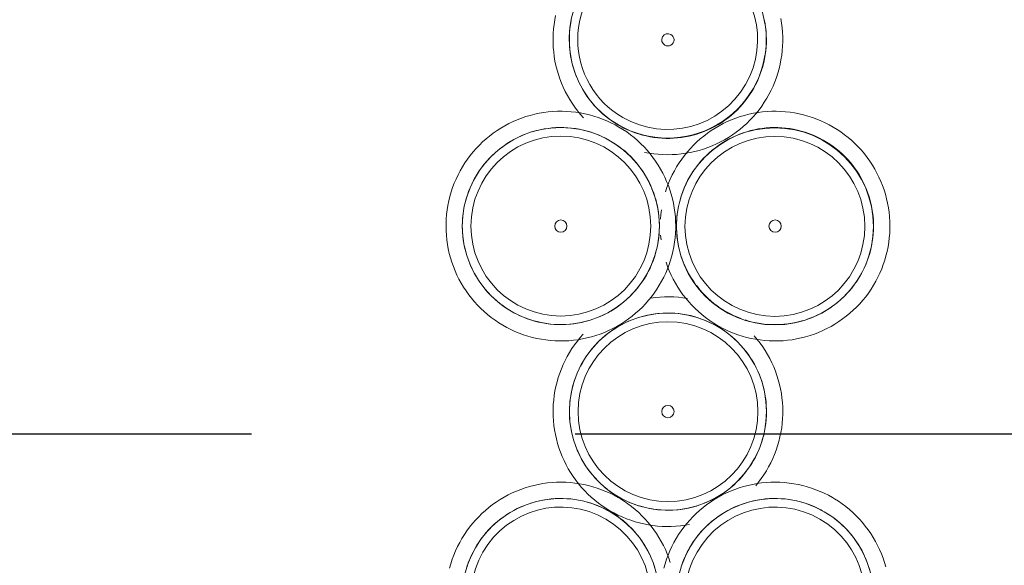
# Model space of a CAD drawing. Extents: x 2820 to 91013, y 1478 to 38178.
# Tile 138 of 182: x 36441 to 36682, y 35406 to 35540. Entities that reach past the tile are written whole.
import ezdxf

# ---------------------------------------------------------------- set-up
doc = ezdxf.new("R2010")
doc.units = 0
doc.header["$LTSCALE"] = 50
doc.linetypes.add('HIDDEN2', pattern=[4.7625, 3.175, -1.5875])
doc.layers.get('0').update_dxf_attribs({"linetype": 'CONTINUOUS'})
doc.layers.add('IWTEKST', color=2, linetype='CONTINUOUS')
doc.layers.add('Onderlegger 2e verdieping$0$A-GENM', color=8, linetype='CONTINUOUS', lineweight=18)
pattern_1 = [(165, (48942.55, -13974.65), (-183.013, -683.013), []), (165, (48857.55, -13827.4), (-183.013, -683.013), []), (165, (48852.55, -13818.76), (-183.013, -683.013), []), (165, (48847.55, -13810.1), (-183.013, -683.013), []), (165, (48842.55, -13801.44), (-183.013, -683.013), []), (165, (48837.55, -13792.8), (-183.013, -683.013), []), (165, (48832.55, -13784.1), (-183.013, -683.013), []), (165, (48827.55, -13775.46), (-183.013, -683.013), [])]
pattern_2 = [(45, (-36599.95, -35443.6), (-500, 500), []), (45, (-36429.95, -35443.6), (-500, 500), []), (45, (-36419.95, -35443.6), (-500, 500), []), (45, (-36409.95, -35443.6), (-500, 500), []), (45, (-36399.95, -35443.6), (-500, 500), []), (45, (-36389.95, -35443.6), (-500, 500), []), (45, (-36379.95, -35443.6), (-500, 500), []), (45, (-36369.95, -35443.6), (-500, 500), [])]

# ---------------------------------------------------------------- blocks, each defined once
blk = doc.blocks.new('Onderlegger 2e verdieping$0$22_KA_stijgerbuizenwand sectie - Type-V155-Plotview 2e Verdieping - schaal 1 op 100')
at = {"layer": 'Onderlegger 2e verdieping$0$A-GENM'}
h = blk.add_hatch(dxfattribs=at)
h.set_pattern_fill('FP_277', color=256, style=0, pattern_type=2)
h.set_pattern_definition(pattern_1)
h.paths.add_polyline_path([(-6.71, 59.66), (-18.79, 68.43), (-33.71, 68.43), (-45.79, 59.66), (-50.4, 45.47), (-45.79, 31.27), (-33.71, 22.5), (-18.79, 22.5), (-6.71, 31.27), (-2.1, 45.47)], flags=0)
h.paths.add_polyline_path([(-8.42, 58.42), (-4.21, 45.47), (-8.42, 32.51), (-19.44, 24.51), (-33.06, 24.51), (-44.08, 32.51), (-48.29, 45.47), (-44.08, 58.42), (-33.06, 66.42), (-19.44, 66.42)], flags=0)
h = blk.add_hatch(dxfattribs=at)
h.set_pattern_fill('FP_277', color=256, style=0, pattern_type=2)
h.set_pattern_definition(pattern_1)
h.paths.add_polyline_path([(19.54, 14.2), (7.46, 22.97), (-7.46, 22.97), (-19.54, 14.2), (-24.15, 0), (-19.54, -14.2), (-7.46, -22.97), (7.46, -22.97), (19.54, -14.2), (24.15, 0)], flags=0)
h.paths.add_polyline_path([(17.83, 12.95), (22.04, 0), (17.83, -12.95), (6.81, -20.96), (-6.81, -20.96), (-17.83, -12.95), (-22.04, 0), (-17.83, 12.95), (-6.81, 20.96), (6.81, 20.96)], flags=0)
at = {"layer": 'Onderlegger 2e verdieping$0$A-GENM', "flags": 128}
for points in [[(-46.23, 65.3), (-47.01, 64.48), (-47.75, 63.64), (-48.46, 62.76), (-49.13, 61.86), (-49.77, 60.93), (-50.37, 59.98), (-50.93, 59), (-51.45, 58), (-51.94, 56.99), (-52.38, 55.95), (-52.77, 54.9), (-53.13, 53.83), (-53.44, 52.75), (-53.71, 51.65), (-53.94, 50.55), (-54.12, 49.44), (-54.25, 48.32), (-54.35, 47.2), (-54.39, 46.07), (-54.4, 45.47)], [(-45.62, 59.89), (-45.03, 60.65), (-44.41, 61.39), (-43.75, 62.1), (-43.08, 62.79), (-42.37, 63.45), (-41.64, 64.08), (-40.88, 64.68), (-40.1, 65.25), (-39.3, 65.79), (-38.48, 66.29), (-37.63, 66.77), (-36.77, 67.2), (-35.89, 67.61), (-35, 67.98), (-34.09, 68.31)], [(-50.4, 45.47), (-50.38, 46.43), (-50.32, 47.4), (-50.23, 48.36), (-50.09, 49.31), (-49.92, 50.26), (-49.71, 51.21), (-49.46, 52.14), (-49.17, 53.06), (-48.85, 53.97), (-48.49, 54.87), (-48.1, 55.75), (-47.67, 56.62), (-47.21, 57.47), (-46.71, 58.29), (-46.18, 59.1)], [(-54.4, 45.47), (-54.38, 44.34), (-54.31, 43.22), (-54.2, 42.1), (-54.04, 40.98), (-53.84, 39.87), (-53.59, 38.78), (-53.3, 37.69), (-52.97, 36.61), (-52.6, 35.55), (-52.18, 34.5), (-51.72, 33.48), (-51.22, 32.47), (-50.68, 31.48), (-50.1, 30.51), (-49.48, 29.57), (-48.83, 28.66), (-48.14, 27.77), (-47.41, 26.9), (-46.65, 26.07), (-45.86, 25.27), (-45.04, 24.5), (-44.19, 23.77), (-43.3, 23.07), (-42.39, 22.41), (-41.46, 21.78), (-40.5, 21.19), (-39.52, 20.64), (-38.51, 20.13), (-37.49, 19.66), (-36.45, 19.23), (-35.39, 18.84), (-34.32, 18.5), (-33.24, 18.2), (-32.14, 17.94), (-31.03, 17.73), (-29.92, 17.56), (-28.8, 17.43), (-27.68, 17.35), (-26.55, 17.32), (-25.43, 17.33), (-24.3, 17.38), (-23.18, 17.48), (-22.07, 17.63), (-20.96, 17.82), (-19.85, 18.05), (-18.76, 18.33)], [(-21.2, 21.85), (-22.15, 21.67), (-23.1, 21.52), (-24.06, 21.42), (-25.02, 21.35), (-25.99, 21.32), (-26.96, 21.33), (-27.92, 21.37), (-28.88, 21.46), (-29.84, 21.58), (-30.79, 21.75), (-31.74, 21.95), (-32.67, 22.19), (-33.6, 22.46), (-34.51, 22.77), (-35.41, 23.12), (-36.3, 23.51), (-37.17, 23.93), (-38.02, 24.38), (-38.86, 24.87), (-39.67, 25.39), (-40.46, 25.94), (-41.23, 26.53), (-41.98, 27.14), (-42.7, 27.78), (-43.39, 28.45), (-44.06, 29.15), (-44.7, 29.88), (-45.3, 30.63), (-45.88, 31.4), (-46.43, 32.2), (-46.94, 33.02), (-47.43, 33.85), (-47.87, 34.71), (-48.29, 35.58), (-48.66, 36.47), (-49, 37.38), (-49.31, 38.29), (-49.58, 39.22), (-49.81, 40.16), (-50, 41.1), (-50.16, 42.06), (-50.28, 43.02), (-50.35, 43.98), (-50.39, 44.94)], [(-19.37, 14.42), (-18.78, 15.19), (-18.16, 15.92), (-17.5, 16.64), (-16.83, 17.32), (-16.12, 17.98), (-15.39, 18.61), (-14.63, 19.21), (-13.85, 19.78), (-13.05, 20.32), (-12.23, 20.83), (-11.38, 21.3), (-10.52, 21.74), (-9.64, 22.14), (-8.75, 22.51), (-7.84, 22.84)], [(-20.76, 19.01), (-21.5, 18.17), (-22.21, 17.29), (-22.88, 16.39), (-23.52, 15.46), (-24.12, 14.51), (-24.68, 13.54), (-25.2, 12.54), (-25.69, 11.52), (-26.13, 10.48), (-26.52, 9.43), (-26.88, 8.36), (-27.19, 7.28), (-27.46, 6.19), (-27.69, 5.08), (-27.87, 3.97), (-28, 2.85), (-28.1, 1.73), (-28.14, 0.61), (-28.15, 0)], [(-24.15, 0), (-24.13, 0.97), (-24.07, 1.93), (-23.98, 2.89), (-23.84, 3.85), (-23.67, 4.8), (-23.46, 5.74), (-23.21, 6.67), (-22.92, 7.6), (-22.6, 8.51), (-22.24, 9.4), (-21.85, 10.29), (-21.42, 11.15), (-20.96, 12), (-20.46, 12.83), (-19.93, 13.64)], [(-28.15, 0), (-28.13, -1.13), (-28.06, -2.25), (-27.95, -3.37), (-27.79, -4.48), (-27.59, -5.59), (-27.34, -6.69), (-27.05, -7.78), (-26.72, -8.86), (-26.35, -9.92), (-25.93, -10.96), (-25.47, -11.99), (-24.97, -13), (-24.43, -13.99), (-23.85, -14.95), (-23.23, -15.89), (-22.58, -16.81), (-21.89, -17.7), (-21.16, -18.56), (-20.4, -19.39), (-19.61, -20.19), (-18.79, -20.96), (-17.94, -21.7), (-17.05, -22.4), (-16.14, -23.06), (-15.21, -23.69), (-14.25, -24.28), (-13.27, -24.83), (-12.26, -25.34), (-11.24, -25.81), (-10.2, -26.24), (-9.14, -26.62), (-8.07, -26.97), (-6.99, -27.27), (-5.89, -27.53), (-4.78, -27.74), (-3.67, -27.91), (-2.55, -28.03), (-1.43, -28.11), (-0.3, -28.15), (0.82, -28.14), (1.95, -28.08), (3.07, -27.98), (4.18, -27.84), (5.29, -27.65), (6.4, -27.41), (7.49, -27.14)], [(5.05, -23.62), (4.1, -23.8), (3.15, -23.94), (2.19, -24.05), (1.23, -24.12), (0.26, -24.15), (-0.71, -24.14), (-1.67, -24.09), (-2.63, -24.01), (-3.59, -23.88), (-4.54, -23.72), (-5.49, -23.52), (-6.42, -23.28), (-7.35, -23), (-8.26, -22.69), (-9.16, -22.34), (-10.05, -21.96), (-10.92, -21.54), (-11.77, -21.09), (-12.61, -20.6), (-13.42, -20.08), (-14.21, -19.53), (-14.98, -18.94), (-15.73, -18.33), (-16.45, -17.68), (-17.14, -17.01), (-17.81, -16.31), (-18.45, -15.59), (-19.05, -14.84), (-19.63, -14.06), (-20.18, -13.27), (-20.69, -12.45), (-21.18, -11.61), (-21.62, -10.76), (-22.04, -9.88), (-22.41, -8.99), (-22.75, -8.09), (-23.06, -7.17), (-23.33, -6.25), (-23.56, -5.31), (-23.75, -4.36), (-23.91, -3.41), (-24.03, -2.45), (-24.1, -1.49), (-24.14, -0.52)]]:
    blk.add_lwpolyline(points, dxfattribs=at)
at = {"layer": 'Onderlegger 2e verdieping$0$A-GENM'}
for centre, radius, start, end in [((-26.25, 45.47), 24.15, 360, 180), ((-26.25, 45.47), 22.04, 0, 180), ((-26.25, 45.47), 24.15, 180, 360), ((-26.25, 45.47), 22.04, 180, 0), ((0, 0), 24.15, 360, 180), ((0, 0), 22.04, 0, 180), ((0, 0), 24.15, 180, 360), ((0, 0), 22.04, 180, 0)]:
    blk.add_arc(centre, radius, start, end, dxfattribs=at)
blk = doc.blocks.new('Onderlegger 2e verdieping$0$22_KA_stijgerbuizenwand sectie - Type-V156-Plotview 2e Verdieping - schaal 1 op 100')
at = {"layer": 'Onderlegger 2e verdieping$0$A-GENM'}
h = blk.add_hatch(dxfattribs=at)
h.set_pattern_fill('FP_278', color=256, style=0, pattern_type=2)
h.set_pattern_definition(pattern_2)
h.paths.add_polyline_path([(33.67, 22.42), (45.74, 31.2), (50.36, 45.39), (45.74, 59.59), (33.67, 68.36), (18.74, 68.36), (6.67, 59.59), (2.06, 45.39), (6.98, 30.97), (18.74, 22.42)], flags=0)
h.paths.add_polyline_path([(33.02, 24.43), (19.4, 24.43), (8.38, 32.44), (4.17, 45.39), (8.38, 58.34), (19.4, 66.35), (33.02, 66.35), (44.03, 58.34), (48.24, 45.39), (44.03, 32.44)], flags=0)
h = blk.add_hatch(dxfattribs=at)
h.set_pattern_fill('FP_278', color=256, style=0, pattern_type=2)
h.set_pattern_definition(pattern_2)
h.paths.add_polyline_path([(6.98, -22.97), (7.46, -22.97), (19.54, -14.2), (24.15, 0), (19.54, 14.2), (6.98, 22.97), (-7.46, 22.97), (-19.72, 13.64), (-24.15, 0), (-19.54, -14.2), (-7.46, -22.97)], flags=0)
h.paths.add_polyline_path([(-6.81, -20.96), (-17.83, -12.95), (-22.04, 0), (-16.88, 13.64), (-6.81, 20.96), (6.98, 20.83), (17.83, 12.95), (22.04, 0), (17.83, -12.95), (6.81, -20.96)], flags=0)
blk.add_line((-1.81, 43.22), (-1.7, 42.1), dxfattribs=at)
at = {"layer": 'Onderlegger 2e verdieping$0$A-GENM', "flags": 128}
for points in [[(1.9, 45.47), (1.88, 46.59), (1.81, 47.72), (1.7, 48.84), (1.54, 49.95), (1.34, 51.06), (1.09, 52.16), (0.8, 53.25), (0.47, 54.32), (0.1, 55.38), (-0.32, 56.43), (-0.78, 57.46), (-1.28, 58.47), (-1.82, 59.45), (-2.4, 60.42), (-3.02, 61.36), (-3.67, 62.28), (-4.36, 63.17), (-5.09, 64.03), (-5.85, 64.86), (-6.64, 65.66), (-7.46, 66.43), (-8.31, 67.16), (-9.2, 67.86), (-10.11, 68.53), (-11.04, 69.15), (-12, 69.74), (-12.98, 70.29), (-13.99, 70.8), (-15.01, 71.27), (-16.05, 71.7), (-17.11, 72.09), (-18.18, 72.43), (-19.26, 72.74), (-20.36, 72.99), (-21.47, 73.21), (-22.58, 73.38), (-23.7, 73.5), (-24.82, 73.58), (-25.95, 73.61), (-27.07, 73.6), (-28.2, 73.55), (-29.32, 73.45), (-30.43, 73.3), (-31.54, 73.11), (-32.65, 72.88), (-33.74, 72.6), (-34.82, 72.28), (-35.88, 71.92), (-36.93, 71.51), (-37.96, 71.06), (-38.98, 70.57), (-39.97, 70.05), (-40.94, 69.48), (-41.89, 68.87), (-42.82, 68.23), (-43.71, 67.54), (-44.58, 66.83), (-45.42, 66.08), (-46.23, 65.3), (-47.01, 64.48), (-47.75, 63.64), (-48.46, 62.76), (-49.13, 61.86), (-49.77, 60.93), (-50.37, 59.98), (-50.93, 59), (-51.45, 58), (-51.94, 56.99), (-52.38, 55.95), (-52.77, 54.9), (-53.13, 53.83), (-53.44, 52.75), (-53.71, 51.65), (-53.94, 50.55), (-54.12, 49.44), (-54.25, 48.32), (-54.35, 47.2), (-54.39, 46.07), (-54.4, 45.47)], [(54.4, 45.47), (54.38, 46.59), (54.31, 47.72), (54.2, 48.84), (54.04, 49.95), (53.84, 51.06), (53.59, 52.16), (53.3, 53.25), (52.97, 54.32), (52.6, 55.38), (52.18, 56.43), (51.72, 57.46), (51.22, 58.47), (50.68, 59.45), (50.1, 60.42), (49.48, 61.36), (48.83, 62.28), (48.14, 63.17), (47.41, 64.03), (46.65, 64.86), (45.86, 65.66), (45.04, 66.43), (44.19, 67.16), (43.3, 67.86), (42.39, 68.53), (41.46, 69.15), (40.5, 69.74), (39.52, 70.29), (38.51, 70.8), (37.49, 71.27), (36.45, 71.7), (35.39, 72.09), (34.32, 72.43), (33.24, 72.74), (32.14, 72.99), (31.03, 73.21), (29.92, 73.38), (28.8, 73.5), (27.68, 73.58), (26.55, 73.61), (25.43, 73.6), (24.3, 73.55), (23.18, 73.45), (22.07, 73.3), (20.96, 73.11), (19.85, 72.88), (18.76, 72.6), (17.68, 72.28), (16.62, 71.92), (15.57, 71.51), (14.54, 71.06), (13.52, 70.57), (12.53, 70.05), (11.56, 69.48), (10.61, 68.87), (9.68, 68.23), (8.79, 67.54), (7.92, 66.83), (7.08, 66.08), (6.27, 65.3), (5.49, 64.48), (4.75, 63.64), (4.04, 62.76), (3.37, 61.86), (2.73, 60.93), (2.13, 59.98), (1.57, 59), (1.05, 58), (0.56, 56.99), (0.12, 55.95), (-0.27, 54.9), (-0.63, 53.83)], [(-45.62, 59.89), (-45.03, 60.65), (-44.41, 61.39), (-43.75, 62.1), (-43.08, 62.79), (-42.37, 63.45), (-41.64, 64.08), (-40.88, 64.68), (-40.1, 65.25), (-39.3, 65.79), (-38.48, 66.29), (-37.63, 66.77), (-36.77, 67.2), (-35.89, 67.61), (-35, 67.98), (-34.09, 68.31)], [(-33.17, 68.6), (-32.24, 68.86), (-31.3, 69.08), (-30.35, 69.26), (-29.4, 69.41), (-28.44, 69.52), (-27.48, 69.59), (-26.51, 69.61), (-25.54, 69.61), (-24.58, 69.56), (-23.62, 69.47), (-22.66, 69.35), (-21.71, 69.19), (-20.76, 68.98), (-19.83, 68.75), (-18.9, 68.47), (-17.99, 68.16), (-17.09, 67.81), (-16.2, 67.43), (-15.33, 67.01), (-14.48, 66.55), (-13.64, 66.06), (-12.83, 65.54), (-12.04, 64.99), (-11.27, 64.41), (-10.52, 63.79), (-9.8, 63.15), (-9.11, 62.48), (-8.44, 61.78), (-7.8, 61.05), (-7.2, 60.3), (-6.62, 59.53), (-6.07, 58.73), (-5.56, 57.92), (-5.07, 57.08), (-4.63, 56.22), (-4.21, 55.35), (-3.84, 54.46), (-3.5, 53.56), (-3.19, 52.64), (-2.92, 51.71), (-2.69, 50.77), (-2.5, 49.83), (-2.34, 48.87), (-2.22, 47.92), (-2.15, 46.95), (-2.11, 45.99)], [(6.88, 59.89), (7.47, 60.65), (8.09, 61.39), (8.75, 62.1), (9.42, 62.79), (10.13, 63.45), (10.86, 64.08), (11.62, 64.68), (12.4, 65.25), (13.2, 65.79), (14.02, 66.29), (14.87, 66.77), (15.73, 67.2), (16.61, 67.61), (17.5, 67.98), (18.41, 68.31), (19.33, 68.6), (20.26, 68.86), (21.2, 69.08), (22.15, 69.26), (23.1, 69.41), (24.06, 69.52), (25.02, 69.59), (25.99, 69.61), (26.96, 69.61), (27.92, 69.56), (28.88, 69.47), (29.84, 69.35), (30.79, 69.19), (31.74, 68.98), (32.67, 68.75), (33.6, 68.47), (34.51, 68.16), (35.41, 67.81), (36.3, 67.43), (37.17, 67.01), (38.02, 66.55), (38.86, 66.06), (39.67, 65.54), (40.46, 64.99), (41.23, 64.41), (41.98, 63.79), (42.7, 63.15), (43.39, 62.48), (44.06, 61.78), (44.7, 61.05), (45.3, 60.3), (45.88, 59.53), (46.43, 58.73), (46.94, 57.92), (47.43, 57.08), (47.87, 56.22), (48.29, 55.35), (48.66, 54.46), (49, 53.56), (49.31, 52.64), (49.58, 51.71), (49.81, 50.77), (50, 49.83), (50.16, 48.87), (50.28, 47.92), (50.35, 46.95), (50.39, 45.99), (50.4, 45.47)], [(-50.4, 45.47), (-50.38, 46.43), (-50.32, 47.4), (-50.23, 48.36), (-50.09, 49.31), (-49.92, 50.26), (-49.71, 51.21), (-49.46, 52.14), (-49.17, 53.06), (-48.85, 53.97), (-48.49, 54.87), (-48.1, 55.75), (-47.67, 56.62), (-47.21, 57.47), (-46.71, 58.29), (-46.18, 59.1)], [(2.1, 45.47), (2.12, 46.43), (2.18, 47.4), (2.27, 48.36), (2.41, 49.31), (2.58, 50.26), (2.79, 51.21), (3.04, 52.14), (3.33, 53.06), (3.65, 53.97), (4.01, 54.87), (4.4, 55.75), (4.83, 56.62), (5.29, 57.47), (5.79, 58.29), (6.32, 59.1)], [(-1.62, 49.44), (-1.75, 48.32), (-1.85, 47.2)], [(-54.4, 45.47), (-54.38, 44.34), (-54.31, 43.22), (-54.2, 42.1), (-54.04, 40.98), (-53.84, 39.87), (-53.59, 38.78), (-53.3, 37.69), (-52.97, 36.61), (-52.6, 35.55), (-52.18, 34.5), (-51.72, 33.48), (-51.22, 32.47), (-50.68, 31.48), (-50.1, 30.51), (-49.48, 29.57), (-48.83, 28.66), (-48.14, 27.77), (-47.41, 26.9), (-46.65, 26.07), (-45.86, 25.27), (-45.04, 24.5), (-44.19, 23.77), (-43.3, 23.07), (-42.39, 22.41), (-41.46, 21.78), (-40.5, 21.19), (-39.52, 20.64), (-38.51, 20.13), (-37.49, 19.66), (-36.45, 19.23), (-35.39, 18.84), (-34.32, 18.5), (-33.24, 18.2), (-32.14, 17.94), (-31.03, 17.73), (-29.92, 17.56), (-28.8, 17.43), (-27.68, 17.35), (-26.55, 17.32), (-25.43, 17.33), (-24.3, 17.38), (-23.18, 17.48), (-22.07, 17.63), (-20.96, 17.82), (-19.85, 18.05), (-18.76, 18.33), (-17.68, 18.65), (-16.62, 19.02), (-15.57, 19.42), (-14.54, 19.87), (-13.52, 20.36), (-12.53, 20.89), (-11.56, 21.46), (-10.61, 22.06), (-9.68, 22.71), (-8.79, 23.39), (-7.92, 24.1), (-7.08, 24.85), (-6.27, 25.64), (-5.49, 26.45), (-4.75, 27.3), (-4.04, 28.17), (-3.37, 29.07), (-2.73, 30), (-2.13, 30.95), (-1.57, 31.93), (-1.05, 32.93), (-0.56, 33.95), (-0.12, 34.98), (0.27, 36.04), (0.63, 37.1), (0.94, 38.19), (1.21, 39.28), (1.44, 40.38), (1.62, 41.49), (1.75, 42.61), (1.85, 43.73), (1.89, 44.86), (1.9, 45.47)], [(-19.33, 22.33), (-20.26, 22.07), (-21.2, 21.85), (-22.15, 21.67), (-23.1, 21.52), (-24.06, 21.42), (-25.02, 21.35), (-25.99, 21.32), (-26.96, 21.33), (-27.92, 21.37), (-28.88, 21.46), (-29.84, 21.58), (-30.79, 21.75), (-31.74, 21.95), (-32.67, 22.19), (-33.6, 22.46), (-34.51, 22.77), (-35.41, 23.12), (-36.3, 23.51), (-37.17, 23.93), (-38.02, 24.38), (-38.86, 24.87), (-39.67, 25.39), (-40.46, 25.94), (-41.23, 26.53), (-41.98, 27.14), (-42.7, 27.78), (-43.39, 28.45), (-44.06, 29.15), (-44.7, 29.88), (-45.3, 30.63), (-45.88, 31.4), (-46.43, 32.2), (-46.94, 33.02), (-47.43, 33.85), (-47.87, 34.71), (-48.29, 35.58), (-48.66, 36.47), (-49, 37.38), (-49.31, 38.29), (-49.58, 39.22), (-49.81, 40.16), (-50, 41.1), (-50.16, 42.06), (-50.28, 43.02), (-50.35, 43.98), (-50.39, 44.94)], [(-2.1, 45.47), (-2.12, 44.5), (-2.18, 43.54), (-2.27, 42.58), (-2.41, 41.62), (-2.58, 40.67), (-2.79, 39.73), (-3.04, 38.79), (-3.33, 37.87), (-3.65, 36.96), (-4.01, 36.06), (-4.4, 35.18), (-4.83, 34.31), (-5.29, 33.47), (-5.79, 32.64), (-6.32, 31.83)], [(-0.47, 36.61), (-0.1, 35.55), (0.32, 34.5), (0.78, 33.48), (1.28, 32.47), (1.82, 31.48), (2.4, 30.51), (3.02, 29.57), (3.67, 28.66), (4.36, 27.77), (5.09, 26.9), (5.85, 26.07), (6.64, 25.27), (7.46, 24.5), (8.31, 23.77), (9.2, 23.07), (10.11, 22.41), (11.04, 21.78), (12, 21.19), (12.98, 20.64), (13.99, 20.13), (15.01, 19.66), (16.05, 19.23), (17.11, 18.84), (18.18, 18.5), (19.26, 18.2), (20.36, 17.94), (21.47, 17.73), (22.58, 17.56), (23.7, 17.43), (24.82, 17.35), (25.95, 17.32), (27.07, 17.33), (28.2, 17.38), (29.32, 17.48), (30.43, 17.63), (31.54, 17.82), (32.65, 18.05), (33.74, 18.33), (34.82, 18.65), (35.88, 19.02), (36.93, 19.42), (37.96, 19.87), (38.98, 20.36), (39.97, 20.89), (40.94, 21.46), (41.89, 22.06), (42.82, 22.71), (43.71, 23.39), (44.58, 24.1), (45.42, 24.85), (46.23, 25.64), (47.01, 26.45), (47.75, 27.3), (48.46, 28.17), (49.13, 29.07), (49.77, 30), (50.37, 30.95), (50.93, 31.93), (51.45, 32.93), (51.94, 33.95), (52.38, 34.98), (52.77, 36.04), (53.13, 37.1), (53.44, 38.19), (53.71, 39.28), (53.94, 40.38), (54.12, 41.49), (54.25, 42.61), (54.35, 43.73), (54.39, 44.86), (54.4, 45.47)], [(6.62, 31.4), (6.07, 32.2), (5.56, 33.02), (5.07, 33.85), (4.63, 34.71), (4.21, 35.58), (3.84, 36.47), (3.5, 37.38), (3.19, 38.29), (2.92, 39.22), (2.69, 40.16), (2.5, 41.1), (2.34, 42.06), (2.22, 43.02), (2.15, 43.98), (2.11, 44.94)], [(50.4, 45.47), (50.38, 44.5), (50.32, 43.54), (50.23, 42.58), (50.09, 41.62), (49.92, 40.67), (49.71, 39.73), (49.46, 38.79), (49.17, 37.87), (48.85, 36.96), (48.49, 36.06), (48.1, 35.18), (47.67, 34.31), (47.21, 33.47), (46.71, 32.64), (46.18, 31.83)], [(-6.88, 31.04), (-7.47, 30.28), (-8.09, 29.54), (-8.75, 28.83), (-9.42, 28.14), (-10.13, 27.48), (-10.86, 26.85), (-11.62, 26.25), (-12.4, 25.68), (-13.2, 25.14), (-14.02, 24.64), (-14.87, 24.17), (-15.73, 23.73), (-16.61, 23.33), (-17.5, 22.96), (-18.41, 22.63)], [(17.99, 22.77), (17.09, 23.12), (16.2, 23.51), (15.33, 23.93), (14.48, 24.38), (13.64, 24.87), (12.83, 25.39), (12.04, 25.94), (11.27, 26.53), (10.52, 27.14), (9.8, 27.78), (9.11, 28.45), (8.44, 29.15), (7.8, 29.88), (7.2, 30.63), (6.98, 30.91)], [(45.62, 31.04), (45.03, 30.28), (44.41, 29.54), (43.75, 28.83), (43.08, 28.14), (42.37, 27.48), (41.64, 26.85), (40.88, 26.25), (40.1, 25.68), (39.3, 25.14), (38.48, 24.64), (37.63, 24.17), (36.77, 23.73), (35.89, 23.33), (35, 22.96), (34.09, 22.63)], [(4.78, 27.74), (3.67, 27.91), (2.55, 28.03), (1.43, 28.11), (0.3, 28.15), (-0.82, 28.14), (-1.95, 28.08), (-3.07, 27.98), (-4.18, 27.84)], [(-6.92, 23.14), (-5.99, 23.39), (-5.05, 23.62), (-4.1, 23.8), (-3.15, 23.94), (-2.19, 24.05), (-1.23, 24.12), (-0.26, 24.15), (0.71, 24.14), (1.67, 24.09), (2.63, 24.01), (3.59, 23.88), (4.54, 23.72), (5.49, 23.52), (6.42, 23.28), (7.35, 23), (8.26, 22.69), (9.16, 22.34), (10.05, 21.96), (10.92, 21.54), (11.77, 21.09), (12.61, 20.6), (13.42, 20.08), (14.21, 19.53), (14.98, 18.94), (15.73, 18.33), (16.45, 17.68), (17.14, 17.01), (17.81, 16.31), (18.45, 15.59), (19.05, 14.84), (19.63, 14.06), (20.18, 13.27), (20.69, 12.45), (21.18, 11.61), (21.62, 10.76), (22.04, 9.88), (22.41, 8.99), (22.75, 8.09), (23.06, 7.17), (23.33, 6.25), (23.56, 5.31), (23.75, 4.36), (23.91, 3.41), (24.03, 2.45), (24.1, 1.49), (24.14, 0.52)], [(-19.37, 14.42), (-18.78, 15.19), (-18.16, 15.92), (-17.5, 16.64), (-16.83, 17.32), (-16.12, 17.98), (-15.39, 18.61), (-14.63, 19.21), (-13.85, 19.78), (-13.05, 20.32), (-12.23, 20.83), (-11.38, 21.3), (-10.52, 21.74), (-9.64, 22.14), (-8.75, 22.51), (-7.84, 22.84)], [(33.17, 22.33), (32.24, 22.07), (31.3, 21.85), (30.35, 21.67), (29.4, 21.52), (28.44, 21.42), (27.48, 21.35), (26.51, 21.32), (25.54, 21.33), (24.58, 21.37), (23.62, 21.46), (22.66, 21.58), (21.71, 21.75), (20.76, 21.95), (19.83, 22.19), (18.9, 22.46)], [(-20.76, 19.01), (-21.5, 18.17), (-22.21, 17.29), (-22.88, 16.39), (-23.52, 15.46), (-24.12, 14.51), (-24.68, 13.54), (-25.2, 12.54), (-25.69, 11.52), (-26.13, 10.48), (-26.52, 9.43), (-26.88, 8.36), (-27.19, 7.28), (-27.46, 6.19), (-27.69, 5.08), (-27.87, 3.97), (-28, 2.85), (-28.1, 1.73), (-28.14, 0.61), (-28.15, 0)], [(28.15, 0), (28.13, 1.13), (28.06, 2.25), (27.95, 3.37), (27.79, 4.48), (27.59, 5.59), (27.34, 6.69), (27.05, 7.78), (26.72, 8.86), (26.35, 9.92), (25.93, 10.96), (25.47, 11.99), (24.97, 13), (24.43, 13.99), (23.85, 14.95), (23.23, 15.89), (22.58, 16.81), (21.89, 17.7), (21.16, 18.56)], [(-24.15, 0), (-24.13, 0.97), (-24.07, 1.93), (-23.98, 2.89), (-23.84, 3.85), (-23.67, 4.8), (-23.46, 5.74), (-23.21, 6.67), (-22.92, 7.6), (-22.6, 8.51), (-22.24, 9.4), (-21.85, 10.29), (-21.42, 11.15), (-20.96, 12), (-20.46, 12.83), (-19.93, 13.64), (-19.93, 13.64)], [(-28.15, 0), (-28.13, -1.13), (-28.06, -2.25), (-27.95, -3.37), (-27.79, -4.48), (-27.59, -5.59), (-27.34, -6.69), (-27.05, -7.78), (-26.72, -8.86), (-26.35, -9.92), (-25.93, -10.96), (-25.47, -11.99), (-24.97, -13), (-24.43, -13.99), (-23.85, -14.95), (-23.23, -15.89), (-22.58, -16.81), (-21.89, -17.7), (-21.16, -18.56), (-20.4, -19.39), (-19.61, -20.19), (-18.79, -20.96), (-17.94, -21.7), (-17.05, -22.4), (-16.14, -23.06), (-15.21, -23.69), (-14.25, -24.28), (-13.27, -24.83), (-12.26, -25.34), (-11.24, -25.81), (-10.2, -26.24), (-9.14, -26.62), (-8.07, -26.97), (-6.99, -27.27), (-5.89, -27.53), (-4.78, -27.74), (-3.67, -27.91), (-2.55, -28.03), (-1.43, -28.11), (-0.3, -28.15), (0.82, -28.14), (1.95, -28.08), (3.07, -27.98), (4.18, -27.84), (5.29, -27.65)], [(24.15, 0), (24.13, -0.97), (24.07, -1.93), (23.98, -2.89), (23.84, -3.85), (23.67, -4.8), (23.46, -5.74), (23.21, -6.67), (22.92, -7.6), (22.6, -8.51), (22.24, -9.4), (21.85, -10.29), (21.42, -11.15), (20.96, -12), (20.46, -12.83), (19.93, -13.64)], [(21.5, -18.17), (22.21, -17.29), (22.88, -16.39), (23.52, -15.46), (24.12, -14.51), (24.68, -13.54), (25.2, -12.54), (25.69, -11.52), (26.13, -10.48), (26.52, -9.43), (26.88, -8.36), (27.19, -7.28), (27.46, -6.19), (27.69, -5.08), (27.87, -3.97), (28, -2.85), (28.1, -1.73), (28.14, -0.61), (28.15, 0)], [(6.98, -23.12), (6.92, -23.14), (5.99, -23.39), (5.05, -23.62), (4.1, -23.8), (3.15, -23.94), (2.19, -24.05), (1.23, -24.12), (0.26, -24.15), (-0.71, -24.14), (-1.67, -24.09), (-2.63, -24.01), (-3.59, -23.88), (-4.54, -23.72), (-5.49, -23.52), (-6.42, -23.28), (-7.35, -23), (-8.26, -22.69), (-9.16, -22.34), (-10.05, -21.96), (-10.92, -21.54), (-11.77, -21.09), (-12.61, -20.6), (-13.42, -20.08), (-14.21, -19.53), (-14.98, -18.94), (-15.73, -18.33), (-16.45, -17.68), (-17.14, -17.01), (-17.81, -16.31), (-18.45, -15.59), (-19.05, -14.84), (-19.63, -14.06), (-20.18, -13.27), (-20.69, -12.45), (-21.18, -11.61), (-21.62, -10.76), (-22.04, -9.88), (-22.41, -8.99), (-22.75, -8.09), (-23.06, -7.17), (-23.33, -6.25), (-23.56, -5.31), (-23.75, -4.36), (-23.91, -3.41), (-24.03, -2.45), (-24.1, -1.49), (-24.14, -0.52)], [(19.37, -14.42), (18.78, -15.19), (18.16, -15.92), (17.5, -16.64), (16.83, -17.32), (16.12, -17.98), (15.39, -18.61), (14.63, -19.21), (13.85, -19.78), (13.05, -20.32), (12.23, -20.83), (11.38, -21.3), (10.52, -21.74), (9.64, -22.14), (8.75, -22.51), (7.84, -22.84)]]:
    blk.add_lwpolyline(points, dxfattribs=at)
at = {"layer": 'Onderlegger 2e verdieping$0$A-GENM'}
for centre, radius, start, end in [((-26.25, 45.47), 24.15, 360, 180), ((26.21, 45.39), 24.15, 360, 180), ((-26.25, 45.47), 22.04, 0, 180), ((26.21, 45.39), 22.04, 0, 180), ((-26.25, 45.47), 1.5, 360, 180), ((26.25, 45.47), 1.5, 360, 180), ((-26.25, 45.47), 24.15, 180, 360), ((-26.25, 45.47), 22.04, 180, 0), ((-26.25, 45.47), 1.5, 180, 360), ((26.21, 45.39), 24.15, 180, 360), ((26.21, 45.39), 22.04, 180, 0), ((26.25, 45.47), 1.5, 180, 360), ((0, 0), 24.15, 360, 180), ((0, 0), 22.04, 0, 180), ((0, 0), 24.15, 180, 360), ((0, 0), 22.04, 180, 0), ((0, 0), 1.5, 360, 180), ((0, 0), 1.5, 180, 360)]:
    blk.add_arc(centre, radius, start, end, dxfattribs=at)
blk = doc.blocks.new('Onderlegger 2e verdieping$0$22_KA_stijgerbuizenwand sectie - Type-V157-Plotview 2e Verdieping - schaal 1 op 100')
at = {"layer": 'Onderlegger 2e verdieping$0$A-GENM', "flags": 128}
for points in [[(52.97, 54.32), (52.6, 55.38), (52.18, 56.43), (51.72, 57.46), (51.22, 58.47), (50.68, 59.45), (50.1, 60.42), (49.48, 61.36), (48.83, 62.28), (48.14, 63.17), (47.41, 64.03), (46.65, 64.86), (45.86, 65.66), (45.04, 66.43), (44.19, 67.16), (43.3, 67.86), (42.39, 68.53), (41.46, 69.15), (40.5, 69.74), (39.52, 70.29), (38.51, 70.8), (37.49, 71.27), (36.45, 71.7), (35.39, 72.09), (34.32, 72.43), (33.24, 72.74), (32.14, 72.99), (31.03, 73.21), (29.92, 73.38), (28.8, 73.5), (27.68, 73.58), (26.55, 73.61), (25.43, 73.6), (24.3, 73.55), (23.18, 73.45), (22.07, 73.3), (20.96, 73.11), (19.85, 72.88), (18.76, 72.6), (17.68, 72.28), (16.62, 71.92), (15.57, 71.51), (14.54, 71.06), (13.52, 70.57), (12.53, 70.05), (11.56, 69.48), (10.61, 68.87), (9.68, 68.23), (8.79, 67.54), (7.92, 66.83)], [(10.13, 63.45), (10.86, 64.08), (11.62, 64.68), (12.4, 65.25), (13.2, 65.79), (14.02, 66.29), (14.87, 66.77), (15.73, 67.2), (16.61, 67.61), (17.5, 67.98), (18.41, 68.31), (19.33, 68.6), (20.26, 68.86), (21.2, 69.08), (22.15, 69.26), (23.1, 69.41), (24.06, 69.52), (25.02, 69.59), (25.99, 69.61), (26.96, 69.61), (27.92, 69.56), (28.88, 69.47), (29.84, 69.35), (30.79, 69.19), (31.74, 68.98), (32.67, 68.75), (33.6, 68.47), (34.51, 68.16), (35.41, 67.81), (36.3, 67.43), (37.17, 67.01), (38.02, 66.55), (38.86, 66.06), (39.67, 65.54), (40.46, 64.99), (41.23, 64.41), (41.98, 63.79), (42.7, 63.15), (43.39, 62.48), (44.06, 61.78), (44.7, 61.05), (45.3, 60.3), (45.88, 59.53), (46.43, 58.73), (46.94, 57.92), (47.43, 57.08), (47.87, 56.22), (48.29, 55.35), (48.66, 54.46), (49, 53.56), (49.31, 52.64), (49.58, 51.71), (49.81, 50.77), (50, 49.83), (50.16, 48.87), (50.28, 47.92), (50.35, 46.95), (50.39, 45.99), (50.4, 45.47)], [(50.4, 45.47), (50.38, 44.5), (50.32, 43.54), (50.23, 42.58), (50.09, 41.62), (49.92, 40.67), (49.71, 39.73), (49.46, 38.79), (49.17, 37.87), (48.85, 36.96), (48.49, 36.06), (48.1, 35.18), (47.67, 34.31), (47.21, 33.47), (46.71, 32.64), (46.18, 31.83)], [(34.82, 18.65), (35.88, 19.02), (36.93, 19.42), (37.96, 19.87), (38.98, 20.36), (39.97, 20.89), (40.94, 21.46), (41.89, 22.06), (42.82, 22.71), (43.71, 23.39), (44.58, 24.1), (45.42, 24.85), (46.23, 25.64), (47.01, 26.45), (47.75, 27.3), (48.46, 28.17), (49.13, 29.07), (49.77, 30), (50.37, 30.95), (50.93, 31.93), (51.45, 32.93), (51.94, 33.95), (52.38, 34.98), (52.77, 36.04), (53.13, 37.1)], [(45.62, 31.04), (45.03, 30.28), (44.41, 29.54), (43.75, 28.83), (43.08, 28.14), (42.37, 27.48), (41.64, 26.85), (40.88, 26.25), (40.1, 25.68), (39.3, 25.14), (38.48, 24.64), (37.63, 24.17), (36.77, 23.73), (35.89, 23.33), (35, 22.96), (34.09, 22.63)]]:
    blk.add_lwpolyline(points, dxfattribs=at)
at = {"layer": 'Onderlegger 2e verdieping$0$A-GENM'}
for centre, radius, start, end in [((26.21, 45.39), 24.15, 360, 180), ((26.21, 45.39), 22.04, 0, 180), ((26.25, 45.47), 1.5, 360, 180), ((26.21, 45.39), 24.15, 180, 360), ((26.21, 45.39), 22.04, 180, 0), ((26.25, 45.47), 1.5, 180, 360)]:
    blk.add_arc(centre, radius, start, end, dxfattribs=at)
blk = doc.blocks.new('Onderlegger 2e verdieping')
at = {"layer": 'Onderlegger 2e verdieping$0$A-GENM'}
for name, p, rotation in [('Onderlegger 2e verdieping$0$22_KA_stijgerbuizenwand sectie - Type-V157-Plotview 2e Verdieping - schaal 1 op 100', (36573.68, 35580.17), 240.0000000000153), ('Onderlegger 2e verdieping$0$22_KA_stijgerbuizenwand sectie - Type-V155-Plotview 2e Verdieping - schaal 1 op 100', (36573.68, 35398.17), 240.0000000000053)]:
    blk.add_blockref(name, p, dxfattribs=dict(at, rotation=rotation))
blk.add_blockref('Onderlegger 2e verdieping$0$22_KA_stijgerbuizenwand sectie - Type-V156-Plotview 2e Verdieping - schaal 1 op 100', (36599.95, 35443.6), dxfattribs=at)

msp = doc.modelspace()

# ---------------------------------------------------------------- linework, layer by layer
at = {"layer": 'IWTEKST', "linetype": 'HIDDEN2'}
msp.add_line((4906.6, 35438.2), (57185.04, 35438.2), dxfattribs=at)

# ---------------------------------------------------------------- block references
msp.add_blockref('Onderlegger 2e verdieping', (0, 0))

doc.saveas('drawing.dxf')
